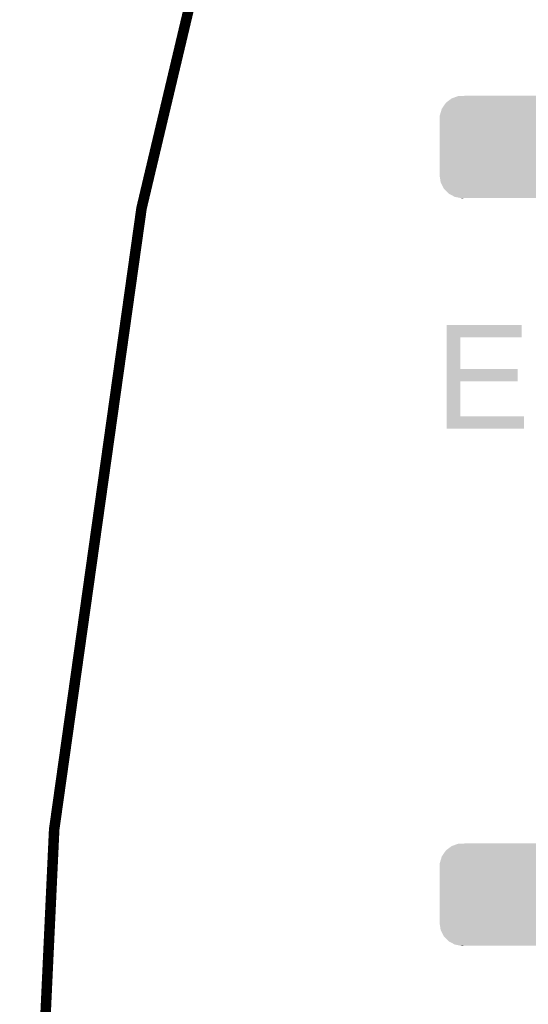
# Model space of a CAD drawing. Extents: x -52 to 48, y -3 to 57.
# Tile 25 of 96: x -52.13 to -47.34, y 31.36 to 40.63. Entities that reach past the tile are written whole.
import ezdxf

# ---------------------------------------------------------------- set-up
doc = ezdxf.new("R2010")
doc.units = 0
doc.layers.get('0').update_dxf_attribs({"linetype": 'CONTINUOUS'})
for name, color, linetype in [('CLICK_SHIELD_FOR_RED_PITAYA_008', 9, 'CONTINUOUS'), ('CLICK_SHIELD_FOR_RED_PITAYA_010', 11, 'CONTINUOUS'), ('CLICK_SHIELD_FOR_RED_PITAYA_012', 8, 'CONTINUOUS')]:
    doc.layers.add(name, color=color, linetype=linetype)

# ---------------------------------------------------------------- blocks, each defined once
blk = doc.blocks.new('CUSTOM_216')
for points in [[(-0.625276, 0.455582), (-0.585864, 0.470062), (0.619954, 0.455582), (0.593192, 0.470062)], [(-0.585864, 0.470062), (-0.563288, 0.478356), (0.593192, 0.470062), (0.549806, 0.478356)], [(-0.563288, 0.478356), (-0.497316, 0.48133), (0.549806, 0.478356), (0.534248, 0.48133)], [(0.497316, 0.48133), (0.528326, 0.482462), (0.534248, 0.48133), (0.528326, 0.482462)], [(-0.715014, 0.360796), (-0.69407, 0.391118), (0.71219, 0.360796), (0.69714, 0.391118)], [(-0.69407, 0.391118), (-0.67748, 0.415132), (0.69714, 0.391118), (0.673962, 0.415132)], [(-0.67748, 0.415132), (-0.64715, 0.438634), (0.673962, 0.415132), (0.651276, 0.438634)], [(-0.64715, 0.438634), (-0.625276, 0.455582), (0.651276, 0.438634), (0.619954, 0.455582)], [(-0.7366, 0.2667), (-0.734368, 0.297656), (0.7366, 0.2667), (0.73181, 0.297656)], [(-0.734368, 0.297656), (-0.723854, 0.331962), (0.73181, 0.297656), (0.726498, 0.331962)], [(-0.723854, 0.331962), (-0.715014, 0.360796), (0.726498, 0.331962), (0.71219, 0.360796)], [(-0.7366, 0.26543), (-0.7366, 0.2667), (0.7366, 0.26543), (0.7366, 0.2667)], [(-0.7366, -0.26543), (-0.7366, 0.26543), (0.7366, -0.26543), (0.7366, 0.26543)], [(-0.7366, -0.2667), (-0.7366, -0.26543), (0.7366, -0.2667), (0.7366, -0.26543)], [(-0.731808, -0.297652), (-0.7366, -0.2667), (0.73437, -0.297652), (0.7366, -0.2667)], [(-0.726498, -0.331962), (-0.731808, -0.297652), (0.723852, -0.331962), (0.73437, -0.297652)], [(-0.712192, -0.360792), (-0.726498, -0.331962), (0.715016, -0.360792), (0.723852, -0.331962)], [(-0.697144, -0.391118), (-0.712192, -0.360792), (0.694068, -0.391118), (0.715016, -0.360792)], [(-0.673964, -0.41513), (-0.697144, -0.391118), (0.677482, -0.41513), (0.694068, -0.391118)], [(-0.651278, -0.438634), (-0.673964, -0.41513), (0.647148, -0.438634), (0.677482, -0.41513)], [(-0.619962, -0.45558), (-0.651278, -0.438634), (0.625278, -0.45558), (0.647148, -0.438634)], [(-0.593196, -0.470064), (-0.619962, -0.45558), (0.585856, -0.470064), (0.625278, -0.45558)], [(-0.54982, -0.478356), (-0.593196, -0.470064), (0.563288, -0.478356), (0.585856, -0.470064)], [(-0.534262, -0.48133), (-0.54982, -0.478356), (0.497316, -0.48133), (0.563288, -0.478356)], [(-0.528332, -0.482464), (-0.534262, -0.48133), (-0.528332, -0.482464), (-0.497316, -0.48133)]]:
    blk.add_solid(points)

msp = doc.modelspace()

# ---------------------------------------------------------------- linework, layer by layer
at = {"layer": 'CLICK_SHIELD_FOR_RED_PITAYA_008', "const_width": 0.09906}
msp.add_lwpolyline([(-45.3263, 55.5879, 0.2369847), (-45.327318, -1.36703)], format="xyb", dxfattribs=at)
at = {"layer": 'CLICK_SHIELD_FOR_RED_PITAYA_010'}
for points in [[(-48.110112, 37.64026), (-48.11011, 37.754528), (-47.404052, 37.64026), (-47.40402, 37.754528)], [(-48.11011, 37.754528), (-48.110108, 37.75456), (-47.40402, 37.754528), (-48.110108, 37.75456)], [(-48.110122, 37.34054), (-48.110112, 37.640228), (-47.980568, 37.34054), (-47.9806, 37.640228)], [(-48.110112, 37.640228), (-48.110112, 37.64026), (-47.9806, 37.640228), (-47.404052, 37.64026)], [(-48.110126, 37.22624), (-48.110122, 37.340508), (-47.442152, 37.22624), (-47.44212, 37.340508)], [(-48.110122, 37.340508), (-48.110122, 37.34054), (-47.44212, 37.340508), (-47.980568, 37.34054)], [(-48.110138, 36.89604), (-48.110126, 37.226208), (-47.980568, 36.89604), (-47.9806, 37.226208)], [(-48.110126, 37.226208), (-48.110126, 37.22624), (-47.9806, 37.226208), (-47.442152, 37.22624)], [(-48.11014, 36.779232), (-48.110138, 36.896008), (-47.381192, 36.779232), (-47.38116, 36.896008)], [(-48.110138, 36.896008), (-48.110138, 36.89604), (-47.38116, 36.896008), (-47.980568, 36.89604)], [(-47.381192, 36.7792), (-48.11014, 36.779232), (-47.381192, 36.7792), (-47.381192, 36.779232)]]:
    msp.add_solid(points, dxfattribs=at)

# ---------------------------------------------------------------- block references
at = {"layer": 'CLICK_SHIELD_FOR_RED_PITAYA_012'}
for p in [(-47.43958, 39.43096), (-47.43958, 32.39516)]:
    msp.add_blockref('CUSTOM_216', p, dxfattribs=at)

doc.saveas('drawing.dxf')
